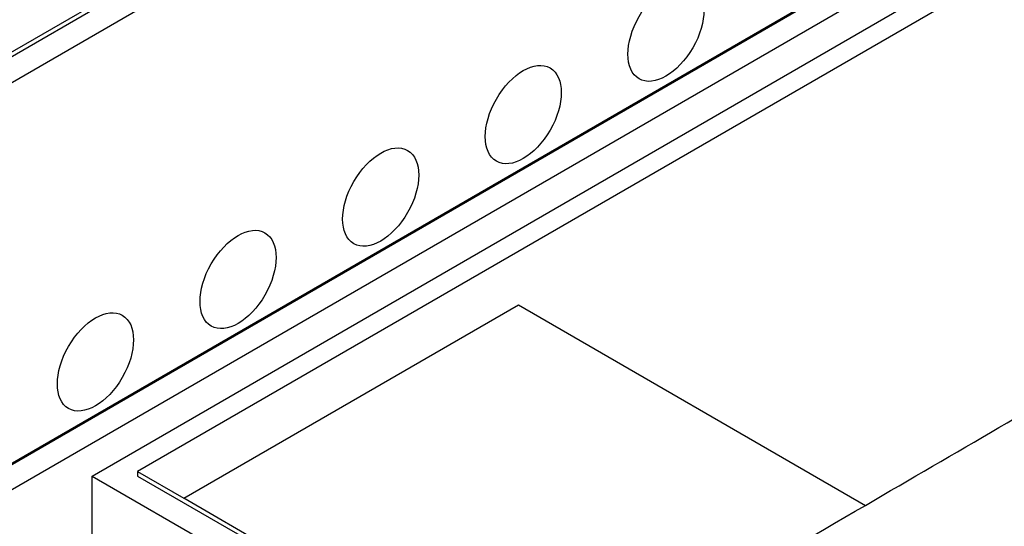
# Model space of a CAD drawing. Header units: millimetres. Extents: x 2241524 to 2686701, y -1965833 to -1461615.
# Tile 122 of 143: x 2342715 to 2342918, y -1953663 to -1953558. Entities that reach past the tile are written whole.
import ezdxf

# ---------------------------------------------------------------- set-up
doc = ezdxf.new("R2010")
doc.units = ezdxf.units.MM
doc.header["$LTSCALE"] = 100
doc.layers.add('CA_PODLAHA OBRYS', color=12, linetype='Continuous', lineweight=25)

msp = doc.modelspace()

# ---------------------------------------------------------------- linework, layer by layer
at = {"layer": 'CA_PODLAHA OBRYS'}
for p, q in [((2339311.15777, -1955529.14356), (2343184.17569, -1953293.05561)), ((2339311.94344, -1955529.59717), (2343184.17569, -1953293.96283)), ((2343188.54574, -1953296.8831), (2339320.58586, -1955530.05077)), ((2339388.54667, -1955569.28797), (2343234.01332, -1953349.10677)), ((2339388.78238, -1955569.42405), (2343234.17616, -1953349.28492)), ((2342729.70478, -1953652.51689), (2343247.93784, -1953353.31489)), ((2339393.26072, -1955572.00963), (2343234.17616, -1953354.45606)), ((2343250.00201, -1953356.65923), (2342739.13287, -1953651.60967)), ((2342748.67881, -1953657.12102), (2342817.81814, -1953617.20341)), ((2342748.67881, -1953657.12193), (2342817.81814, -1953617.20432)), ((2342817.81814, -1953617.20341), (2342889.4693, -1953658.57123)), ((2342817.81814, -1953617.20341), (2342817.81814, -1953617.20432)), ((2342817.81814, -1953617.20432), (2342889.4693, -1953658.57213)), ((2342729.70478, -1953652.51689), (2342815.86133, -1953702.25939)), ((2342729.70478, -1953703.77473), (2342729.70478, -1953652.51689)), ((2342739.13287, -1953651.60967), (2342748.67881, -1953657.12102)), ((2342739.13287, -1953651.60967), (2342739.13287, -1953652.51689)), ((2342739.13287, -1953652.51689), (2342820.55653, -1953699.52686)), ((2342748.67881, -1953657.12193), (2342748.67881, -1953657.12102)), ((2342820.55653, -1953698.62055), (2342748.67881, -1953657.12193)), ((2342889.4693, -1953658.57213), (2342889.4693, -1953658.57123))]:
    msp.add_line(p, q, dxfattribs=at)
for centre in [(2342848.26302, -1953560.93319), (2342818.80024, -1953577.94353), (2342789.33745, -1953594.95388), (2342759.87467, -1953611.96422), (2342730.41189, -1953628.97457)]:
    msp.add_ellipse(centre, major_axis=(5.55556, 9.6225), ratio=0.577350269, dxfattribs=at)
msp.add_open_spline([(2342889.4693, -1953658.57123), (2342908.07124, -1953647.75533), (2342926.21395, -1953637.18644), (2342971.21167, -1953610.82424), (2342999.58703, -1953594.06011), (2343048.83789, -1953564.29654), (2343071.70013, -1953550.2213), (2343157.29862, -1953495.50039), (2343200.69286, -1953463.11308), (2343241.69111, -1953418.20229), (2343250.63425, -1953402.94058), (2343255.78717, -1953377.68942), (2343254.63723, -1953367.17223), (2343250.00201, -1953356.65923)], degree=3, knots=[2773.104513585, 2773.104513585, 2773.104513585, 2773.104513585, 2811.382841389, 2811.382841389, 2869.575458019, 2869.575458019, 2917.650743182, 2917.650743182, 3059.122127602, 3059.122127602, 3144.047042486, 3144.047042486, 3207.915039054, 3207.915039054, 3207.915039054, 3207.915039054], dxfattribs=at)
msp.add_open_spline([(2342820.55653, -1953698.62055), (2342843.77693, -1953685.10942), (2342866.94766, -1953671.66711), (2342889.4693, -1953658.57213)], degree=3, dxfattribs=at)

doc.saveas('drawing.dxf')
